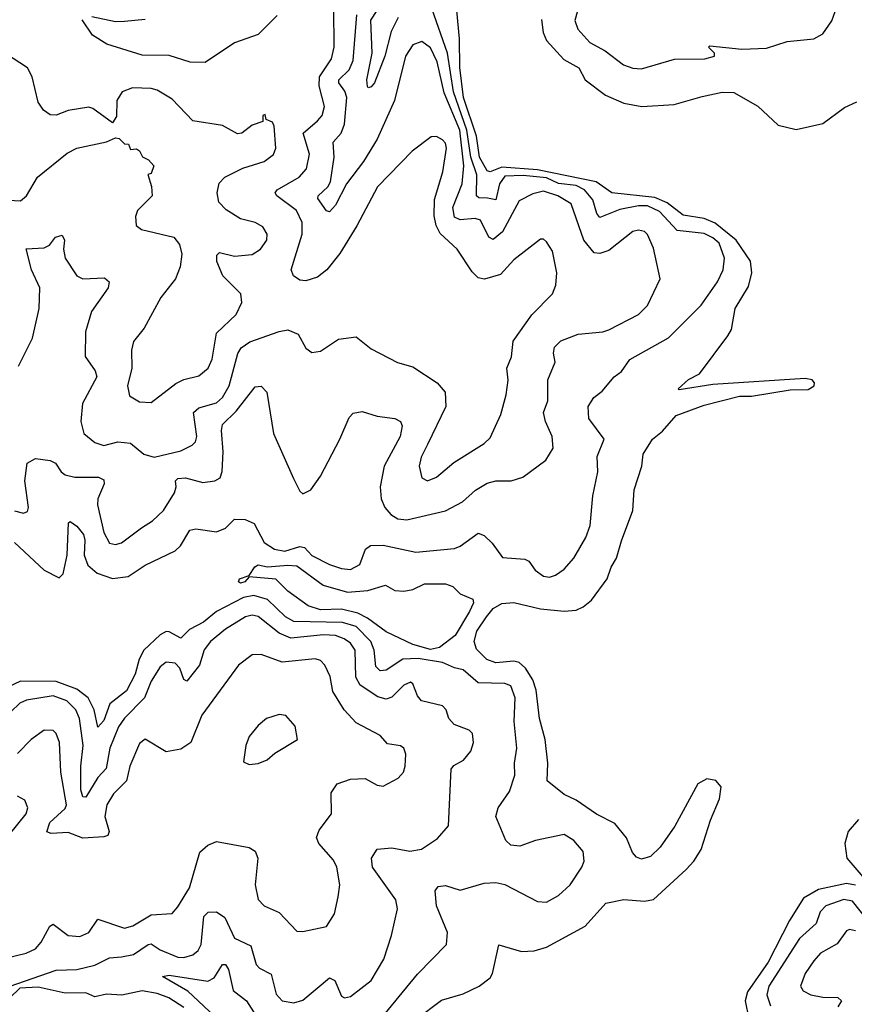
# Model space of a CAD drawing. Extents: x 2143765 to 2212931, y 878955 to 1017455.
# Tile 90 of 256: x 2157132 to 2159941, y 926743 to 930057. Entities that reach past the tile are written whole.
import ezdxf

# ---------------------------------------------------------------- set-up
doc = ezdxf.new("R2010")
doc.units = 0

msp = doc.modelspace()

# ---------------------------------------------------------------- linework, layer by layer
at = {"layer": '0CON20XD'}
for points in [[(2158406.2, 930065), (2158382.7, 930017.3), (2158361.2, 929935), (2158325.8, 929845), (2158315, 929830.8), (2158305, 929827.5), (2158302.5, 929832.5), (2158301, 929855), (2158318.6, 929945), (2158313.8, 930056.2), (2158359, 930125)], [(2158465, 926692.8), (2158552.2, 926757.8), (2158625, 926778.5), (2158678.1, 926805), (2158715, 926832.5), (2158723.3, 926846.7), (2158745, 926943.3), (2158821.1, 926921.1), (2158863.8, 926923.8), (2158905, 926935.3), (2159035, 927006.5), (2159105, 927083.8), (2159165, 927095.6), (2159235, 927090), (2159265, 927096.2), (2159375, 927196.9), (2159400.9, 927225), (2159425.4, 927264.6), (2159456.7, 927363.3), (2159487.4, 927435), (2159492.4, 927475), (2159475, 927497.2), (2159445, 927502.7), (2159414.7, 927485), (2159336.8, 927343.2), (2159287.3, 927272.7), (2159255, 927241.1), (2159225, 927232.2), (2159208.2, 927238.2), (2159194.6, 927254.6), (2159173.9, 927303.9), (2159135, 927352.2), (2159072.8, 927382.8), (2159005, 927430.3), (2158965, 927449.6), (2158906.7, 927495), (2158909.4, 927555), (2158900.2, 927635), (2158881.2, 927705), (2158870.4, 927800.4), (2158859.4, 927835), (2158834, 927875), (2158813.5, 927893.5), (2158795, 927898.8), (2158735, 927892.6), (2158704.3, 927904.3), (2158669.1, 927939.1), (2158661.7, 927965), (2158670.9, 927999.1), (2158702.8, 928047.2), (2158725.9, 928075), (2158755, 928092.8), (2158795, 928095.3), (2158885, 928073.9), (2158965, 928066.1), (2159005, 928069.4), (2159028.9, 928081.1), (2159056.4, 928103.6), (2159109.5, 928175), (2159122.7, 928215), (2159140.5, 928245), (2159157, 928303), (2159195.4, 928405), (2159200.4, 928475), (2159225.5, 928555), (2159230.8, 928595), (2159262, 928645), (2159295, 928672), (2159341.5, 928725), (2159435, 928760.4), (2159555, 928790.4), (2159595, 928790.7), (2159725, 928811.7), (2159785, 928812.6), (2159805.2, 928825), (2159807.2, 928835), (2159799.4, 928845), (2159775, 928849.8), (2159465, 928829.8), (2159351.4, 928811.4), (2159347.5, 928815), (2159383.3, 928846.7), (2159420, 928865), (2159515, 928993.1), (2159527.7, 929015), (2159540.4, 929085), (2159585, 929158.9), (2159596.2, 929205), (2159591.7, 929245), (2159543, 929315), (2159472.1, 929372.1), (2159435, 929387.9), (2159365, 929399.3), (2159311.2, 929441.2), (2159269.3, 929459.3), (2159125.1, 929475.1), (2159072.1, 929512.1), (2158875, 929551.7), (2158755, 929561.3), (2158715, 929545.5), (2158705, 929548.7), (2158679.3, 929595), (2158669.3, 929665), (2158625.6, 929795), (2158613.5, 929896.5), (2158612.5, 929992.5), (2158600, 930125)], [(2157115, 928297.7), (2157215, 928204.8), (2157265, 928179.1), (2157278.3, 928191.7), (2157292, 928255), (2157296.4, 928363.6), (2157301.7, 928368.3), (2157325, 928352.5), (2157346.7, 928325), (2157351.6, 928305), (2157349.6, 928255), (2157361.4, 928221.3), (2157393.1, 928195), (2157445, 928176.5), (2157497.2, 928182.8), (2157555, 928221.6), (2157655, 928269.6), (2157673.2, 928286.8), (2157705, 928339.5), (2157725, 928343.8), (2157795, 928334.1), (2157825, 928346.1), (2157855, 928375.8), (2157891.1, 928375), (2157921.3, 928361.3), (2157955, 928297.9), (2157990, 928275), (2158025, 928269), (2158075, 928284), (2158090.6, 928280.6), (2158115, 928253.5), (2158175, 928223.9), (2158215, 928210), (2158245, 928207), (2158276.6, 928223.4), (2158296.1, 928275), (2158312.3, 928287.7), (2158355, 928288.8), (2158465, 928264.7), (2158595, 928277.6), (2158614.4, 928285), (2158675, 928329.1), (2158695, 928320.9), (2158722.5, 928295), (2158757.5, 928247.5), (2158831.8, 928241.8), (2158845.8, 928235), (2158866.9, 928205), (2158894.7, 928184.7), (2158915, 928181.5), (2158935, 928187.3), (2158965, 928207.9), (2158997.1, 928245), (2159037.2, 928315), (2159052.2, 928355), (2159061.3, 928455), (2159077.5, 928535), (2159075, 928586.7), (2159099.1, 928645), (2159047.3, 928715), (2159045.5, 928755), (2159063.9, 928786.1), (2159092.8, 928807.2), (2159133.1, 928855), (2159157, 928873), (2159185, 928913.5), (2159315, 928986.1), (2159425, 929096.1), (2159480.8, 929175), (2159500, 929215), (2159503.7, 929255), (2159485.6, 929305), (2159465, 929323.2), (2159435, 929337.8), (2159345, 929347.5), (2159285, 929411.6), (2159245, 929430.6), (2159215, 929431.2), (2159152, 929418), (2159085, 929391.2), (2159074.7, 929404.7), (2159061.1, 929451.1), (2159032.6, 929485), (2159005, 929499.6), (2158945, 929506.1), (2158905, 929525.3), (2158826.9, 929533.1), (2158765, 929530.5), (2158746.4, 929505), (2158735, 929451.2), (2158706.3, 929456.3), (2158677.8, 929457.8), (2158670, 929465), (2158670.2, 929535), (2158650.4, 929595), (2158637.3, 929685), (2158591.8, 929815), (2158571.8, 929945), (2158519.2, 930095)], [(2158135, 929717.1), (2158150, 929735), (2158157.7, 929765), (2158140.5, 929835), (2158141.6, 929865), (2158181.6, 929925), (2158190.6, 929965), (2158189.1, 930095)], [(2159007.9, 930082.1), (2159000.6, 930055), (2159010, 930025), (2159050.8, 929980.8), (2159102.1, 929952.1), (2159164.2, 929905), (2159195, 929893.6), (2159225, 929892.1), (2159335.5, 929924.5), (2159437.5, 929925), (2159470, 929935), (2159470, 929945), (2159450, 929965), (2159455, 929968.8), (2159562.4, 929957.6), (2159645, 929961.5), (2159715, 929984.3), (2159805, 929992.5), (2159835, 930009.2), (2159865, 930054), (2159876.4, 930085)], [(2157998.8, 930071.2), (2157935, 930007.5), (2157855, 929978.9), (2157756.5, 929913.5), (2157706, 929914), (2157635, 929937.1), (2157545, 929938.3), (2157425.8, 929975), (2157377.5, 930005), (2157342.7, 930057.3)], [(2157375, 930068.5), (2157455, 930051.5), (2157485, 930052.1), (2157555, 930059.3)], [(2158560.8, 929810.8), (2158537, 929915), (2158515, 929962.4), (2158485, 929984), (2158455, 929972.9), (2158430.4, 929935), (2158393.3, 929785), (2158335.2, 929655), (2158289.6, 929580.4), (2158231.9, 929505), (2158195, 929433.6), (2158175, 929410.8), (2158165, 929413.5), (2158135.4, 929455.4), (2158137.2, 929465), (2158168.7, 929495), (2158178, 929512), (2158190.2, 929595), (2158186.9, 929645), (2158214.2, 929675), (2158225, 929705.8), (2158233.7, 929795), (2158226.9, 929816.9), (2158206.5, 929845), (2158206.5, 929855), (2158241.1, 929888.9), (2158255, 929920), (2158266.4, 930073.6)], [(2158887.9, 930057.9), (2158894.2, 930014.2), (2158905, 929986.9), (2158963.6, 929923.6), (2159013.8, 929895), (2159035.5, 929855), (2159103.4, 929803.4), (2159165, 929776), (2159225.3, 929765.3), (2159335, 929772), (2159428.9, 929798.9), (2159496.2, 929813.8), (2159535, 929812.1), (2159616.4, 929766.4), (2159685, 929702), (2159745, 929687.8), (2159835, 929708), (2159908.3, 929761.7), (2159948.7, 929781.3)], [(2157095, 929449.6), (2157135, 929447.1), (2157155, 929464), (2157192.4, 929527.6), (2157291.7, 929608.3), (2157325, 929624.6), (2157425, 929646), (2157455, 929660), (2157467.5, 929657.5), (2157485, 929640), (2157498.3, 929638.3), (2157505, 929620), (2157525, 929622.5), (2157535, 929616.2), (2157546, 929596), (2157565.7, 929585.7), (2157583.3, 929565), (2157575, 929540), (2157563.3, 929536.7), (2157575.8, 929495.8), (2157578, 929465), (2157529.2, 929415), (2157522.5, 929395), (2157524, 929365), (2157541.7, 929351.7), (2157651.2, 929325), (2157670.3, 929300.3), (2157677.7, 929267.7), (2157672.1, 929225), (2157656.1, 929185), (2157607.4, 929122.6), (2157550.9, 929019.1), (2157515.4, 928974.6), (2157508.5, 928945), (2157509.6, 928885), (2157495.5, 928825), (2157501.8, 928791.8), (2157535, 928771.5), (2157575, 928768.6), (2157657.6, 928832.4), (2157685, 928846.6), (2157735, 928858.5), (2157766, 928885), (2157780, 928915), (2157795, 929002.2), (2157860.8, 929065), (2157880.4, 929105), (2157876.8, 929135), (2157815.5, 929195), (2157796, 929244), (2157796.2, 929265), (2157805, 929273.8), (2157855, 929261.1), (2157915, 929267.5), (2157942.5, 929285), (2157963.5, 929315), (2157965.4, 929335.4), (2157950.6, 929360.6), (2157925, 929374.5), (2157875, 929387.5), (2157827.3, 929417.3), (2157802.9, 929442.9), (2157797.1, 929475), (2157803.2, 929506.8), (2157822.4, 929527.6), (2157882.8, 929557.2), (2157955, 929580), (2157986.7, 929603.3), (2157994.4, 929625), (2157989.2, 929699.2), (2157982.5, 929712.5), (2157961.7, 929721.7), (2157958.3, 929738.3), (2157950, 929735), (2157950, 929715), (2157915, 929702.5), (2157880, 929675), (2157865, 929673.3), (2157815, 929701.4), (2157715, 929716.7), (2157645, 929790), (2157595, 929820), (2157575, 929825.6), (2157511.7, 929828.3), (2157476.7, 929815), (2157458.8, 929785), (2157458, 929732), (2157445, 929710), (2157378.9, 929758.9), (2157365, 929763.3), (2157295, 929751.9), (2157255, 929735.7), (2157235, 929737.1), (2157212.4, 929752.4), (2157195, 929780), (2157174.5, 929865), (2157158.8, 929895), (2157035, 929975.4)], [(2157115, 928404.7), (2157145, 928396.7), (2157158.3, 928401.7), (2157162.2, 928415), (2157150, 928505), (2157157.3, 928565), (2157185, 928580.4), (2157235, 928573.2), (2157253.3, 928565), (2157272.1, 928535), (2157285.8, 928525.8), (2157317.4, 928517.4), (2157397.4, 928517.4), (2157415, 928508.6), (2157416.5, 928495), (2157395.4, 928445), (2157393.8, 928425), (2157415, 928330.8), (2157435, 928295.6), (2157455, 928290.4), (2157475, 928296.9), (2157542.4, 928347.6), (2157579.7, 928370.3), (2157616.2, 928405), (2157653.1, 928465), (2157659.4, 928485), (2157656.7, 928505), (2157665, 928513.3), (2157690, 928515), (2157749.1, 928499.1), (2157788.8, 928505), (2157806.5, 928515), (2157813.5, 928536.5), (2157817, 928603), (2157811.2, 928675), (2157815.2, 928694.8), (2157860.8, 928739.2), (2157925, 928821.8), (2157945, 928823.3), (2157964.1, 928804.1), (2157986.4, 928665), (2158053.5, 928513.5), (2158075, 928470), (2158085, 928461.2), (2158112, 928475), (2158145, 928521.4), (2158210, 928645), (2158241.2, 928718.8), (2158255, 928733.5), (2158285, 928739.1), (2158335, 928723.3), (2158394.5, 928714.5), (2158414, 928705), (2158419.1, 928690.9), (2158412.5, 928655), (2158359.1, 928555), (2158345.2, 928485), (2158349.2, 928445), (2158360.6, 928415), (2158381.6, 928391.6), (2158405, 928377.8), (2158435, 928374.1), (2158565, 928404), (2158622.4, 928435), (2158666, 928474), (2158705, 928497.2), (2158735, 928505.8), (2158785.6, 928505.6), (2158825, 928517.8), (2158903.3, 928575), (2158927.5, 928615), (2158923.8, 928655), (2158901.2, 928705), (2158894.6, 928735.4), (2158909.2, 928775), (2158910, 928845), (2158934.3, 928904.3), (2158928.1, 928935), (2158931.9, 928955), (2158953.8, 928976.2), (2159011.1, 928998.9), (2159095, 929006.9), (2159115, 929013.9), (2159215, 929065.4), (2159244.8, 929095.2), (2159287.1, 929185), (2159265, 929288), (2159245, 929334.3), (2159234.7, 929344.7), (2159215, 929348.9), (2159195, 929344), (2159115, 929280.9), (2159085, 929270), (2159065, 929272.5), (2159030.9, 929315), (2158987.9, 929437.9), (2158942.7, 929465), (2158895, 929480.3), (2158858.5, 929471.5), (2158812.5, 929447.5), (2158756.9, 929343.1), (2158725, 929318), (2158710.9, 929325), (2158683, 929383), (2158665, 929387.7), (2158615, 929383.2), (2158595, 929392.4), (2158590.3, 929425), (2158620.8, 929505), (2158627.2, 929565), (2158613.3, 929685), (2158560.8, 929810.8)], [(2157128.5, 928891.5), (2157175.7, 928985), (2157198.1, 929085), (2157200.2, 929155), (2157172.5, 929215), (2157154.2, 929285.8), (2157215, 929288.9), (2157232.1, 929297.9), (2157252.5, 929325), (2157275, 929332), (2157283.3, 929315), (2157279.4, 929285), (2157285.7, 929255), (2157325, 929195.6), (2157345, 929184.6), (2157418.2, 929188.2), (2157433.3, 929175), (2157430.5, 929155), (2157374.5, 929075), (2157353.4, 929006.6), (2157353.2, 928923.3), (2157386.8, 928875), (2157392.4, 928855), (2157343.3, 928765), (2157338.6, 928705), (2157348.5, 928665), (2157385, 928634.8), (2157415, 928623.9), (2157463, 928637), (2157505, 928632.5), (2157550.5, 928595), (2157585, 928585.3), (2157675, 928606.2), (2157712.9, 928625), (2157723.6, 928636.4), (2157728.8, 928655), (2157717.2, 928735), (2157735, 928750.5), (2157795, 928767.9), (2157815, 928785.4), (2157837.6, 928825), (2157866.6, 928933.4), (2157877.1, 928952.9), (2157906.7, 928973.3), (2158005, 929008), (2158035, 929013.1), (2158068.9, 928998.9), (2158095, 928951.2), (2158115, 928937.5), (2158145, 928941.2), (2158205, 928982), (2158265, 928990), (2158315, 928950), (2158403.4, 928903.4), (2158455, 928888.9), (2158536.9, 928835), (2158564, 928804), (2158566.1, 928755), (2158505, 928628), (2158482.9, 928585), (2158476.4, 928555), (2158485.6, 928515.6), (2158505, 928505.6), (2158535, 928517.8), (2158592.7, 928567.3), (2158695, 928630.9), (2158715, 928650), (2158751.4, 928728.6), (2158769.6, 928795), (2158776.4, 928843.6), (2158772.1, 928885), (2158787.4, 928922.6), (2158792.7, 928975), (2158855.6, 929064.4), (2158925.4, 929135), (2158936.7, 929163.3), (2158940, 929205), (2158925, 929278), (2158905, 929310), (2158895, 929318.8), (2158885, 929318.8), (2158795, 929249.2), (2158750.1, 929199.9), (2158696.2, 929183.8), (2158675, 929188.8), (2158655, 929208.5), (2158604.7, 929284.7), (2158547.4, 929337.4), (2158533.2, 929365), (2158526.8, 929396.8), (2158527.6, 929452.4), (2158555.9, 929545), (2158568.7, 929625), (2158565, 929642), (2158555, 929652.9), (2158535, 929664.3), (2158517, 929663), (2158453.1, 929615), (2158336.2, 929495), (2158266.4, 929363.6), (2158209.2, 929270.8), (2158166.4, 929215), (2158135, 929190.3), (2158095, 929178), (2158075, 929180.9), (2158054, 929195), (2158045.5, 929215), (2158083.1, 929335), (2158083.1, 929375), (2158063.9, 929415), (2157997.5, 929465), (2157992.5, 929475), (2157998.8, 929485), (2158072.8, 929527.2), (2158097.5, 929555), (2158107.5, 929605), (2158086.7, 929675), (2158135, 929717.1)], [(2158515, 927937.6), (2158455, 927954.8), (2158365, 927996.9), (2158303.1, 928043.1), (2158270, 928060), (2158215, 928072.9), (2158145, 928071.5), (2158102.5, 928085), (2158035, 928134), (2157994, 928174), (2157905, 928182.5), (2157890, 928165), (2157875, 928160.4), (2157868.1, 928165), (2157872.5, 928175), (2157905, 928186.2), (2157923.8, 928216.2), (2157935, 928222.9), (2157966.3, 928216.3), (2158035, 928221.3), (2158065, 928218.9), (2158153.6, 928153.6), (2158235, 928130.3), (2158303.8, 928136.2), (2158363.6, 928153.6), (2158395, 928136.5), (2158425, 928133.5), (2158455, 928139.1), (2158495, 928158.2), (2158565, 928159.1), (2158589.8, 928149.8), (2158614.6, 928124.6), (2158656.9, 928106.9), (2158659.1, 928095), (2158645.6, 928065.6), (2158597.9, 927985), (2158545, 927943.9), (2158515, 927937.6)], [(2158347.5, 926695), (2158470.4, 926845), (2158568.1, 926945), (2158572.1, 926985), (2158535.4, 927075), (2158530, 927125), (2158540, 927140), (2158565, 927143.1), (2158615, 927127.5), (2158695, 927150.8), (2158735, 927153.3), (2158765, 927146.2), (2158875, 927088.9), (2158905, 927086.9), (2158945, 927110), (2158985, 927146), (2159024.2, 927205), (2159031.4, 927225), (2159027.9, 927257.9), (2158997.5, 927295), (2158965, 927314.4), (2158867.5, 927295), (2158815, 927275.8), (2158785, 927278.6), (2158768.1, 927295), (2158734.4, 927375), (2158741.9, 927405), (2158780.9, 927459.2), (2158798.7, 927515), (2158797.3, 927555), (2158804.7, 927605), (2158795.7, 927695), (2158799.7, 927775), (2158784.8, 927814.8), (2158765, 927823.4), (2158675, 927825.3), (2158625, 927869.3), (2158595.3, 927875.3), (2158555, 927893.5), (2158473.1, 927906.9), (2158421.5, 927905), (2158365, 927867.5), (2158345, 927865.3), (2158330.5, 927880.5), (2158325.2, 927935), (2158314, 927965), (2158265, 928015.1), (2158218.7, 928028.7), (2158055, 928031.5), (2158027.1, 928047.1), (2157965.7, 928105.8), (2157920.3, 928119.7), (2157885, 928113.1), (2157794.7, 928065), (2157750.8, 928029.2), (2157703.2, 928005), (2157675, 927975.2), (2157635, 927997.3), (2157625, 927998.3), (2157605, 927987.3), (2157550.6, 927935), (2157534.5, 927905.5), (2157520.9, 927855), (2157491.6, 927798.4), (2157435.2, 927755), (2157415, 927698.8), (2157395, 927675.7), (2157382.9, 927735), (2157362.7, 927775), (2157325, 927804.1), (2157255, 927829.4), (2157135, 927831), (2157090.5, 927809.5)], [(2157044.7, 926785.3), (2157255, 926858.7), (2157325, 926861), (2157385.2, 926874.8), (2157435, 926899.4), (2157475, 926903.1), (2157515, 926911.2), (2157565, 926945.2), (2157575, 926946.4), (2157605, 926927.1), (2157665, 926902.1), (2157685, 926901.1), (2157715, 926910.3), (2157733.4, 926925), (2157743, 926945), (2157751.5, 927038.5), (2157766.9, 927053.1), (2157794.2, 927055), (2157822.4, 927035), (2157855, 926966), (2157910.5, 926940.5), (2157927.8, 926877.8), (2157939.2, 926865), (2157978.9, 926845), (2157995, 926777.5), (2158015, 926755.4), (2158055, 926748.7), (2158085, 926757.3), (2158175, 926832.3), (2158193, 926823), (2158215, 926770.8), (2158225, 926765.7), (2158245, 926770), (2158315, 926823.6), (2158357.9, 926895), (2158383.8, 926975), (2158403.5, 927065), (2158397.5, 927095), (2158320, 927205), (2158316.5, 927235), (2158334.7, 927265.3), (2158385, 927270), (2158445, 927259.2), (2158484.7, 927265.3), (2158538.8, 927301.2), (2158575.4, 927344.6), (2158583.9, 927535), (2158592.9, 927547.1), (2158625.7, 927565), (2158650.6, 927595), (2158659.4, 927625), (2158655.8, 927655), (2158645, 927665.8), (2158594.3, 927685), (2158576.7, 927705), (2158567.1, 927735), (2158555, 927748.2), (2158484.3, 927765), (2158471.1, 927781.1), (2158455, 927822), (2158447.1, 927827.1), (2158425, 927817.9), (2158385, 927777), (2158365, 927770.6), (2158337.7, 927777.7), (2158277.6, 927817.6), (2158263.6, 927845), (2158261.1, 927935), (2158245, 927958.8), (2158224, 927974), (2158195, 927984.5), (2158155, 927986.9), (2158045, 927975.8), (2158005, 927992.6), (2157935, 928048.3), (2157915, 928052.6), (2157892, 928048), (2157825, 928006.2), (2157774.7, 927965), (2157753.3, 927936.7), (2157737.2, 927885), (2157695, 927831.1), (2157685, 927836.2), (2157671.2, 927875), (2157655, 927891.3), (2157625, 927895.3), (2157605, 927879.2), (2157575, 927831.2), (2157552, 927775), (2157485, 927706.4), (2157465, 927677.5), (2157435.2, 927605), (2157423.4, 927536.6), (2157395, 927506.3), (2157355, 927440.3), (2157345, 927441.8), (2157338.1, 927465), (2157337.7, 927545), (2157346, 927615), (2157333.2, 927705), (2157321.7, 927735), (2157290.6, 927765), (2157245, 927781.4), (2157155, 927766.5), (2157132.8, 927757.2), (2157102, 927728)], [(2157055, 926892.5), (2157154.7, 926915.3), (2157185, 926930), (2157205, 926952.5), (2157233.8, 927006.2), (2157245, 927013.5), (2157295, 926975.4), (2157335, 926971.2), (2157365, 926985.6), (2157395, 927029.5), (2157485, 926999.1), (2157512.9, 927007.1), (2157575, 927044.3), (2157645, 927049.5), (2157665, 927071.1), (2157703.2, 927135), (2157738.6, 927255), (2157765, 927279.5), (2157795, 927291.6), (2157905, 927270.9), (2157925, 927258.6), (2157933.8, 927235), (2157924.7, 927145), (2157935, 927096), (2157955, 927074.5), (2158005, 927052.5), (2158065, 926990), (2158085, 926988), (2158165, 927005.8), (2158192.1, 927047.9), (2158203.8, 927105), (2158209.2, 927145), (2158200, 927205), (2158188.1, 927228.1), (2158138.5, 927285), (2158131.5, 927305), (2158140.1, 927329.9), (2158181.1, 927385), (2158180, 927455), (2158200.6, 927485), (2158245, 927501.6), (2158295, 927503.1), (2158335, 927480.9), (2158355, 927477.3), (2158406, 927505), (2158424.3, 927525), (2158430, 927545), (2158432.1, 927585), (2158425.3, 927605.3), (2158413.8, 927613.8), (2158370.5, 927620.5), (2158345, 927648.1), (2158265, 927691.2), (2158224, 927735), (2158186.1, 927796.1), (2158176.6, 927846.6), (2158158.8, 927885), (2158145, 927900), (2158126.3, 927906.3), (2158015, 927895.3), (2157945, 927920.7), (2157915, 927919.5), (2157868.5, 927885), (2157745, 927716.9), (2157708.5, 927625), (2157675, 927602.1), (2157625, 927593.1), (2157555, 927635.7), (2157535, 927620.8), (2157502.8, 927545), (2157491.8, 927495), (2157447.7, 927452.3), (2157425.3, 927415), (2157419.3, 927375), (2157433.9, 927325), (2157428.8, 927311.2), (2157415, 927306.7), (2157345, 927302.6), (2157295, 927321.3), (2157237.8, 927317.8), (2157223.8, 927323.8), (2157234, 927355), (2157285, 927402.6), (2157290.2, 927415), (2157271, 927525), (2157266.3, 927625), (2157255.2, 927655.2), (2157245, 927665.5), (2157215, 927666.2), (2157171.5, 927635), (2157125, 927587.5)], [(2157905, 927550), (2157935, 927554), (2157965, 927566), (2157991.3, 927588.7), (2158067.5, 927635), (2158059.5, 927679.5), (2158027.5, 927715), (2158005, 927718.8), (2157963.3, 927705), (2157935, 927682), (2157904.3, 927645), (2157892.9, 927615), (2157885, 927560), (2157905, 927550)], [(2157098.4, 927315), (2157153.6, 927385), (2157160, 927405), (2157150, 927430), (2157125, 927443.6)], [(2159954.4, 927365), (2159920, 927325), (2159909.2, 927285), (2159916, 927235), (2159976.2, 927165)], [(2159945, 927144.6), (2159915, 927150.1), (2159820.2, 927129.8), (2159769.8, 927100.2), (2159723.2, 927025), (2159650.5, 926885), (2159581.4, 926785), (2159573.6, 926755), (2159586.3, 926695)], [(2159986.2, 927025), (2159935, 927090.5), (2159905, 927096.7), (2159845, 927074.7), (2159825.8, 927055), (2159811.9, 927015), (2159756, 926965), (2159653.5, 926805), (2159646.5, 926775), (2159658.8, 926738.8)], [(2159945, 926990.8), (2159925, 926995.4), (2159915, 926990.5), (2159883.2, 926946.8), (2159827.5, 926915), (2159805, 926889.6), (2159775, 926847.3), (2159759.6, 926805), (2159768.5, 926788.5), (2159795, 926775.3), (2159835, 926767), (2159885, 926766.7), (2159897.2, 926755), (2159885.8, 926735)], [(2157806.6, 926685), (2157698.1, 926788.1), (2157612.9, 926837.1), (2157635, 926841.8), (2157765, 926821.5), (2157787.2, 926832.8), (2157815, 926877.5), (2157825, 926876.9), (2157835, 926860), (2157850.4, 926790.4), (2157895, 926754.7), (2157935, 926693.4)], [(2157685, 926732.2), (2157633.8, 926765), (2157595, 926779.8), (2157545, 926788.3), (2157475.5, 926774.5), (2157425, 926777), (2157385, 926768.6), (2157355, 926781.5), (2157285, 926781.4), (2157195, 926801.5), (2157132.5, 926797.5), (2157099.1, 926765)]]:
    msp.add_lwpolyline(points, dxfattribs=at)

doc.saveas('drawing.dxf')
